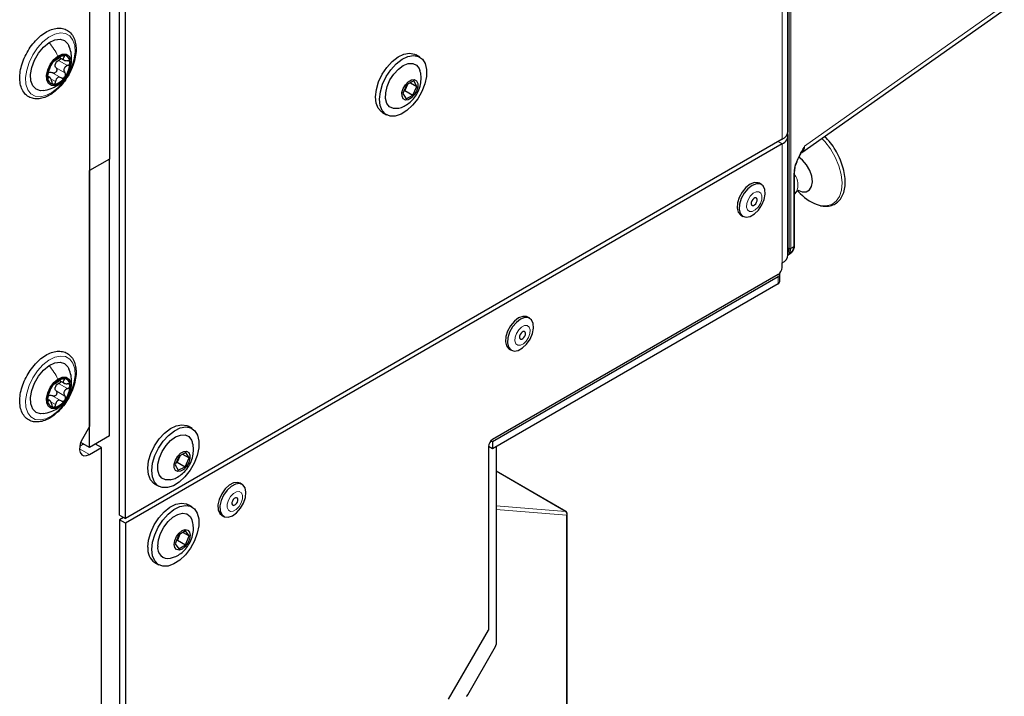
# Paper-space layout 'Blatt2' of a CAD drawing. Header units: millimetres. Extents: x 5 to 418, y 2 to 292.
# Tile 58 of 63: x 306 to 350, y 107 to 137. Entities that reach past the tile are written whole.
import ezdxf

# ---------------------------------------------------------------- set-up
doc = ezdxf.new("R2010")
doc.units = ezdxf.units.MM

psp = doc.layouts.new('Blatt2')

# ---------------------------------------------------------------- linework, layer by layer
at = {"color": 7, "linetype": 'Continuous', "lineweight": 25}
for p, q in [((309.52, 199.833), (309.52, 119.052)), ((310.404, 199.678), (310.404, 130.885)), ((309.52, 199.168), (309.52, 130.374)), ((340.429, 132.117), (340.429, 190.295)), ((310.846, 115.135), (310.846, 173.314)), ((311.111, 114.982), (311.111, 173.161)), ((341.043, 131.174), (349.899, 137.418)), ((308.212, 135.369), (308.401, 135.26)), ((324.134, 135.396), (323.958, 135.498)), ((307.763, 134.499), (307.683, 134.545)), ((323.608, 134.207), (323.48, 133.912)), ((323.867, 134.338), (323.561, 134.183)), ((323.72, 134.263), (324.003, 134.1)), ((324.003, 134.1), (323.867, 134.338)), ((323.561, 134.183), (323.392, 133.791)), ((323.392, 133.791), (323.528, 133.553)), ((323.48, 133.912), (323.434, 133.888)), ((323.455, 133.937), (323.48, 133.912)), ((323.48, 133.912), (323.834, 133.708)), ((323.834, 133.708), (324.003, 134.1)), ((323.528, 133.553), (323.834, 133.708)), ((322.483, 132.944), (322.66, 132.842)), ((340.173, 131.76), (311.111, 114.982)), ((340.429, 126.646), (340.429, 131.913)), ((340.173, 131.555), (311.111, 114.778)), ((310.404, 130.885), (309.52, 130.374)), ((310.404, 118.636), (310.404, 130.885)), ((309.52, 118.126), (309.52, 130.374)), ((340.721, 127.072), (340.721, 130.278)), ((339.255, 129.762), (339.167, 129.813)), ((340.721, 129.331), (340.801, 129.436)), ((340.857, 129.481), (340.973, 129.365)), ((338.351, 128.399), (338.439, 128.348)), ((340.434, 126.654), (340.571, 126.744)), ((340.173, 126.085), (340.173, 126.289)), ((339.996, 125.778), (327.357, 118.482)), ((339.996, 125.676), (327.357, 118.38)), ((340.07, 125.472), (340.07, 125.778)), ((339.996, 125.37), (327.357, 118.074)), ((329.002, 123.843), (328.914, 123.894)), ((328.098, 122.48), (328.186, 122.429)), ((308.196, 121.089), (308.401, 120.97)), ((307.763, 120.209), (307.683, 120.255)), ((309.52, 119.052), (309.207, 118.511)), ((314.058, 118.964), (313.881, 119.066)), ((310.404, 118.636), (309.52, 118.126)), ((309.255, 118.279), (309.087, 118.182)), ((309.52, 118.126), (309.132, 118.35)), ((309.52, 117.82), (310.05, 118.126)), ((310.05, 118.126), (309.785, 118.279)), ((310.05, 90.271), (310.05, 118.126)), ((327.18, 118.176), (327.18, 110.051)), ((327.357, 118.074), (327.18, 118.176)), ((327.357, 118.38), (327.284, 118.422)), ((327.357, 118.38), (327.357, 118.074)), ((327.513, 118.163), (327.513, 109.411)), ((313.485, 117.751), (313.316, 117.359)), ((313.531, 117.775), (313.404, 117.48)), ((313.79, 117.906), (313.485, 117.751)), ((313.643, 117.832), (313.927, 117.668)), ((313.758, 117.276), (313.927, 117.668)), ((313.927, 117.668), (313.79, 117.906)), ((313.316, 117.359), (313.452, 117.121)), ((313.404, 117.48), (313.358, 117.456)), ((313.378, 117.505), (313.404, 117.48)), ((313.404, 117.48), (313.758, 117.276)), ((313.452, 117.121), (313.758, 117.276)), ((330.603, 115.297), (327.513, 117.08)), ((312.406, 116.512), (312.583, 116.41)), ((316.274, 116.495), (316.186, 116.546)), ((314.058, 115.494), (313.881, 115.596)), ((310.846, 115.135), (311.111, 114.982)), ((311.023, 115.033), (310.846, 114.931)), ((315.37, 115.132), (315.458, 115.081)), ((330.665, 95.932), (330.665, 115.188)), ((311.111, 114.778), (310.846, 114.931)), ((310.846, 114.931), (310.846, 97.988)), ((311.111, 114.778), (311.111, 97.835)), ((313.468, 114.261), (313.315, 113.866)), ((313.523, 114.293), (313.421, 114.029)), ((313.774, 114.438), (313.468, 114.261)), ((313.662, 114.373), (313.927, 114.22)), ((313.927, 114.22), (313.774, 114.438)), ((313.774, 113.825), (313.927, 114.22)), ((313.315, 113.866), (313.468, 113.649)), ((313.421, 114.029), (313.366, 113.998)), ((313.389, 114.058), (313.421, 114.029)), ((313.421, 114.029), (313.774, 113.825)), ((313.468, 113.649), (313.774, 113.825)), ((312.406, 113.041), (312.583, 112.939)), ((325.412, 106.989), (327.18, 110.051)), ((326.261, 107.188), (327.487, 109.324))]:
    psp.add_line(p, q, dxfattribs=at)
at = {"color": 7, "linetype": 'Continuous', "lineweight": 18}
for p, q in [((340.48, 126.932), (340.48, 194.493)), ((340.553, 194.494), (340.553, 126.933)), ((340.173, 131.76), (340.173, 189.938)), ((341.165, 131.456), (350.004, 137.687)), ((308.156, 135.245), (308.545, 135.02)), ((308.302, 135.451), (308.394, 135.397)), ((307.883, 134.704), (308.272, 134.479)), ((308.044, 134.919), (308.433, 134.695)), ((307.667, 134.502), (307.709, 134.478)), ((307.808, 134.439), (308.021, 134.316)), ((339.996, 131.658), (340.173, 131.555)), ((340.173, 131.555), (340.173, 126.289)), ((340.689, 127.023), (340.689, 130.23)), ((340.553, 126.933), (340.689, 127.023)), ((339.996, 125.37), (339.996, 125.676)), ((308.302, 121.161), (308.394, 121.108)), ((308.156, 120.955), (308.545, 120.731)), ((307.883, 120.414), (308.272, 120.19)), ((308.044, 120.63), (308.433, 120.405)), ((307.667, 120.213), (307.709, 120.188)), ((307.808, 120.149), (308.021, 120.027)), ((309.785, 118.279), (309.785, 118.279)), ((309.078, 118.075), (309.52, 117.82)), ((330.585, 115.302), (327.513, 117.076)), ((327.513, 115.55), (330.585, 115.302)), ((330.63, 115.138), (327.513, 115.39)), ((330.63, 95.882), (330.63, 115.138))]:
    psp.add_line(p, q, dxfattribs=at)
at = {"color": 7, "linetype": 'Continuous', "lineweight": 18, "flags": 128}
for points in [[(307.855, 133.825), (307.591, 133.691), (307.339, 133.635), (307.113, 133.662), (306.926, 133.77), (306.789, 133.952), (306.71, 134.197), (306.693, 134.493), (306.741, 134.82), (306.849, 135.161), (307.012, 135.495), (307.22, 135.804), (307.46, 136.068), (307.72, 136.273), (307.984, 136.408), (308.236, 136.463), (308.463, 136.436), (308.65, 136.328), (308.787, 136.147), (308.865, 135.901), (308.882, 135.606), (308.834, 135.278), (308.726, 134.937), (308.563, 134.603), (308.356, 134.295), (308.115, 134.03), (307.855, 133.825)], [(341.847, 128.836), (342.121, 128.814), (342.364, 128.875), (342.563, 129.016), (342.71, 129.232), (342.798, 129.51), (342.822, 129.84), (342.781, 130.205), (342.679, 130.588), (342.518, 130.971), (342.307, 131.336), (342.055, 131.667), (341.932, 131.801)], [(339.145, 129.439), (339.025, 129.438), (338.891, 129.371), (338.764, 129.248), (338.663, 129.088), (338.604, 128.915), (338.595, 128.756), (338.638, 128.634), (338.727, 128.569), (338.847, 128.57), (338.98, 128.637), (339.107, 128.76), (339.208, 128.92), (339.267, 129.093), (339.276, 129.252), (339.233, 129.374), (339.145, 129.439)], [(328.896, 123.519), (328.776, 123.52), (328.643, 123.456), (328.515, 123.335), (328.413, 123.176), (328.352, 123.003), (328.342, 122.842), (328.383, 122.719), (328.469, 122.651), (328.589, 122.649), (328.722, 122.714), (328.85, 122.835), (328.952, 122.994), (329.013, 123.167), (329.024, 123.328), (328.982, 123.451), (328.896, 123.519)], [(307.855, 119.535), (307.591, 119.401), (307.339, 119.346), (307.113, 119.373), (306.926, 119.48), (306.789, 119.662), (306.71, 119.908), (306.693, 120.203), (306.741, 120.531), (306.849, 120.871), (307.012, 121.206), (307.22, 121.514), (307.46, 121.779), (307.72, 121.984), (307.984, 122.118), (308.236, 122.173), (308.463, 122.147), (308.65, 122.039), (308.787, 121.857), (308.865, 121.611), (308.882, 121.316), (308.834, 120.989), (308.726, 120.648), (308.563, 120.314), (308.356, 120.005), (308.115, 119.741), (307.855, 119.535)], [(316.025, 116.166), (315.891, 116.09), (315.767, 115.961), (315.671, 115.797), (315.619, 115.625), (315.617, 115.469), (315.667, 115.354), (315.761, 115.298), (315.884, 115.309), (316.018, 115.384), (316.143, 115.514), (316.238, 115.677), (316.291, 115.85), (316.292, 116.005), (316.242, 116.12), (316.148, 116.176), (316.025, 116.166)], [(330.603, 115.297), (330.594, 115.3), (330.585, 115.302)]]:
    psp.add_lwpolyline(points, dxfattribs=at)
at = {"color": 7, "linetype": 'Continuous', "lineweight": 25, "flags": 128}
for points in [[(307.477, 133.914), (307.356, 133.909), (307.156, 133.97), (307.008, 134.119), (306.922, 134.342), (306.907, 134.623), (306.963, 134.939), (307.085, 135.263), (307.265, 135.57), (307.487, 135.835), (307.733, 136.037)], [(307.733, 136.037), (307.984, 136.158), (308.219, 136.189), (308.419, 136.128), (308.567, 135.98), (308.612, 135.893)], [(308.125, 135.443), (308.313, 135.527), (308.482, 135.527), (308.613, 135.444), (308.688, 135.288), (308.7, 135.076), (308.646, 134.836), (308.534, 134.595), (308.376, 134.384), (308.192, 134.227)], [(322.483, 132.944), (322.445, 132.967), (322.296, 133.129), (322.205, 133.359), (322.177, 133.644), (322.215, 133.964), (322.317, 134.301), (322.475, 134.633), (322.679, 134.939), (322.918, 135.199), (323.176, 135.399), (323.436, 135.524), (323.683, 135.567), (323.901, 135.526), (323.958, 135.498)], [(308.192, 134.227), (308.004, 134.143), (307.835, 134.142), (307.705, 134.226), (307.629, 134.382), (307.618, 134.593), (307.671, 134.834), (307.784, 135.074), (307.941, 135.286), (308.125, 135.443)], [(322.82, 132.782), (322.622, 132.865), (322.473, 133.027), (322.382, 133.257), (322.354, 133.541), (322.392, 133.862), (322.493, 134.199), (322.651, 134.531), (322.856, 134.837), (323.095, 135.097), (323.353, 135.297), (323.613, 135.422), (323.86, 135.465), (324.078, 135.424), (324.253, 135.301), (324.374, 135.104), (324.434, 134.844), (324.429, 134.539), (324.359, 134.208), (324.228, 133.871), (324.045, 133.55), (323.822, 133.264), (323.571, 133.032), (323.31, 132.869), (323.055, 132.784), (322.82, 132.782)], [(323.166, 133.128), (322.967, 133.122), (322.802, 133.197), (322.685, 133.347), (322.626, 133.559), (322.629, 133.816), (322.694, 134.098), (322.817, 134.382), (322.986, 134.644), (323.189, 134.864), (323.408, 135.024), (323.627, 135.11), (323.827, 135.116), (323.992, 135.041), (324.109, 134.891), (324.142, 134.808)], [(323.502, 133.492), (323.404, 133.548), (323.351, 133.664), (323.35, 133.824), (323.403, 134.001), (323.5, 134.17), (323.627, 134.305), (323.765, 134.385), (323.893, 134.398), (323.991, 134.343), (324.044, 134.226), (324.044, 134.067), (323.992, 133.89), (323.895, 133.721), (323.768, 133.586), (323.63, 133.506), (323.502, 133.492)], [(340.911, 129.494), (341.055, 129.442), (341.235, 129.44), (341.38, 129.518), (341.474, 129.669), (341.509, 129.878), (341.481, 130.124), (341.392, 130.384), (341.252, 130.631), (341.075, 130.843), (340.916, 130.972)], [(339.167, 129.813), (339.11, 129.838), (338.943, 129.844), (338.755, 129.77), (338.568, 129.625), (338.401, 129.423), (338.274, 129.187), (338.198, 128.942), (338.184, 128.715), (338.232, 128.53), (338.337, 128.408), (338.351, 128.399)], [(339.199, 129.786), (339.031, 129.793), (338.843, 129.719), (338.656, 129.574), (338.49, 129.372), (338.362, 129.136), (338.287, 128.891), (338.272, 128.664), (338.32, 128.479), (338.425, 128.357), (338.576, 128.31), (338.756, 128.344), (338.946, 128.455), (339.125, 128.631), (339.274, 128.853), (339.377, 129.097), (339.423, 129.336), (339.406, 129.545), (339.328, 129.701), (339.199, 129.786)], [(339.016, 129.172), (338.97, 129.172), (338.918, 129.146), (338.869, 129.098), (338.83, 129.036), (338.808, 128.97), (338.804, 128.908), (338.821, 128.861), (338.855, 128.836), (338.901, 128.836), (338.953, 128.862), (339.002, 128.91), (339.041, 128.971), (339.064, 129.038), (339.067, 129.1), (339.05, 129.147), (339.016, 129.172)], [(328.914, 123.894), (328.864, 123.916), (328.698, 123.926), (328.511, 123.856), (328.323, 123.714), (328.155, 123.514), (328.025, 123.279), (327.947, 123.034), (327.93, 122.805), (327.975, 122.618), (328.078, 122.493), (328.098, 122.48)], [(328.952, 123.865), (328.786, 123.875), (328.599, 123.805), (328.411, 123.663), (328.243, 123.463), (328.114, 123.228), (328.036, 122.983), (328.019, 122.754), (328.064, 122.567), (328.166, 122.442), (328.315, 122.391), (328.494, 122.422), (328.684, 122.53), (328.865, 122.703), (329.016, 122.924), (329.121, 123.167), (329.169, 123.407), (329.155, 123.618), (329.08, 123.776), (328.952, 123.865)], [(328.765, 123.252), (328.719, 123.253), (328.667, 123.228), (328.618, 123.181), (328.579, 123.12), (328.555, 123.053), (328.551, 122.991), (328.567, 122.944), (328.6, 122.917), (328.646, 122.917), (328.698, 122.942), (328.747, 122.988), (328.787, 123.05), (328.81, 123.117), (328.814, 123.179), (328.798, 123.226), (328.765, 123.252)], [(307.477, 119.625), (307.356, 119.62), (307.156, 119.681), (307.008, 119.829), (306.922, 120.053), (306.907, 120.334), (306.963, 120.649), (307.085, 120.974), (307.265, 121.281), (307.487, 121.546), (307.733, 121.747)], [(307.733, 121.747), (307.984, 121.868), (308.219, 121.9), (308.419, 121.839), (308.567, 121.69), (308.612, 121.603)], [(308.192, 119.937), (308.004, 119.853), (307.835, 119.853), (307.705, 119.936), (307.629, 120.093), (307.618, 120.304), (307.671, 120.544), (307.784, 120.785), (307.941, 120.996), (308.125, 121.154)], [(308.125, 121.154), (308.313, 121.237), (308.482, 121.238), (308.613, 121.155), (308.688, 120.998), (308.7, 120.787), (308.646, 120.546), (308.534, 120.306), (308.376, 120.094), (308.192, 119.937)], [(312.406, 116.512), (312.369, 116.535), (312.22, 116.697), (312.129, 116.927), (312.101, 117.212), (312.139, 117.532), (312.24, 117.869), (312.398, 118.201), (312.603, 118.507), (312.842, 118.767), (313.1, 118.967), (313.36, 119.092), (313.607, 119.136), (313.825, 119.094), (313.881, 119.066)], [(312.744, 116.351), (312.546, 116.433), (312.397, 116.595), (312.305, 116.825), (312.278, 117.11), (312.316, 117.43), (312.417, 117.767), (312.575, 118.099), (312.78, 118.405), (313.019, 118.665), (313.276, 118.865), (313.537, 118.99), (313.784, 119.034), (314.002, 118.992), (314.177, 118.869), (314.298, 118.672), (314.358, 118.412), (314.353, 118.107), (314.282, 117.776), (314.152, 117.439), (313.969, 117.118), (313.745, 116.832), (313.495, 116.6), (313.234, 116.437), (312.978, 116.352), (312.744, 116.351)], [(313.09, 116.696), (312.891, 116.69), (312.725, 116.765), (312.608, 116.915), (312.549, 117.127), (312.552, 117.384), (312.618, 117.666), (312.74, 117.95), (312.91, 118.212), (313.112, 118.432), (313.332, 118.592), (313.551, 118.678), (313.751, 118.684), (313.916, 118.609), (314.033, 118.459), (314.065, 118.377)], [(309.207, 118.511), (309.13, 118.346), (309.087, 118.18), (309.08, 118.026), (309.112, 117.899), (309.178, 117.809), (309.274, 117.764), (309.392, 117.768), (309.52, 117.82)], [(313.426, 117.06), (313.328, 117.116), (313.275, 117.233), (313.274, 117.392), (313.327, 117.569), (313.424, 117.738), (313.551, 117.873), (313.689, 117.953), (313.817, 117.967), (313.915, 117.911), (313.968, 117.794), (313.968, 117.635), (313.916, 117.458), (313.819, 117.289), (313.691, 117.154), (313.553, 117.074), (313.426, 117.06)], [(315.896, 116.56), (315.706, 116.459), (315.524, 116.292), (315.37, 116.075), (315.259, 115.832), (315.205, 115.591), (315.213, 115.376), (315.282, 115.212), (315.37, 115.132)], [(315.985, 116.509), (315.795, 116.408), (315.613, 116.241), (315.458, 116.024), (315.348, 115.781), (315.294, 115.54), (315.301, 115.325), (315.371, 115.161), (315.493, 115.064), (315.657, 115.046), (315.843, 115.109), (316.031, 115.245), (316.202, 115.44), (316.336, 115.672), (316.419, 115.918), (316.443, 116.149), (316.404, 116.341), (316.307, 116.473), (316.162, 116.531), (315.985, 116.509)], [(316.186, 116.546), (316.073, 116.582), (315.896, 116.56)], [(315.982, 115.903), (315.93, 115.874), (315.882, 115.824), (315.845, 115.76), (315.825, 115.694), (315.824, 115.634), (315.844, 115.589), (315.88, 115.568), (315.927, 115.572), (315.979, 115.601), (316.027, 115.651), (316.064, 115.714), (316.084, 115.781), (316.085, 115.841), (316.066, 115.885), (316.029, 115.907), (315.982, 115.903)], [(312.101, 113.717), (312.134, 114.035), (312.23, 114.371), (312.384, 114.704), (312.585, 115.013), (312.822, 115.278), (313.078, 115.483), (313.339, 115.615), (313.588, 115.665), (313.809, 115.631), (313.881, 115.596)], [(312.278, 113.615), (312.31, 113.933), (312.407, 114.269), (312.56, 114.602), (312.762, 114.911), (312.998, 115.176), (313.255, 115.381), (313.516, 115.513), (313.765, 115.563), (313.986, 115.529), (314.164, 115.412), (314.29, 115.22), (314.355, 114.965), (314.355, 114.663), (314.29, 114.333), (314.164, 113.996), (313.986, 113.672), (313.765, 113.383), (313.516, 113.146), (313.255, 112.977), (312.998, 112.885), (312.762, 112.877), (312.56, 112.953), (312.407, 113.109), (312.31, 113.334), (312.278, 113.615)], [(312.543, 113.768), (312.574, 114.039), (312.666, 114.325), (312.811, 114.601), (312.998, 114.847), (313.21, 115.042), (313.431, 115.17), (313.644, 115.22), (313.83, 115.19), (313.975, 115.08), (314.063, 114.912)], [(313.268, 113.839), (313.295, 114.011), (313.371, 114.188), (313.486, 114.342), (313.621, 114.451), (313.757, 114.499), (313.871, 114.476), (313.948, 114.388), (313.975, 114.247), (313.948, 114.076), (313.871, 113.899), (313.757, 113.744), (313.621, 113.635), (313.486, 113.588), (313.371, 113.61), (313.295, 113.698), (313.268, 113.839)]]:
    psp.add_lwpolyline(points, dxfattribs=at)
at = {"color": 7, "linetype": 'Continuous', "lineweight": 25}
for centre, radius, start, end in [((308.702, 134.514), 1.037, 141.9281, 179.9724), ((308.475, 134.785), 0.695, 97.8975, 148.0249), ((308.371, 134.982), 0.38, 154.885, 167.0155), ((308.363, 135.183), 0.291, 354.4859, 86.7667), ((307.616, 135.156), 1.037, 321.9281, 359.9724), ((307.85, 134.494), 0.252, 114.9657, 130.9567), ((307.955, 134.487), 0.291, 174.4859, 266.7667), ((307.843, 134.884), 0.695, 277.8975, 328.0249), ((339.991, 132.16), 0.44, 294.3747, 354.3052), ((340.035, 131.919), 0.389, 290.8557, 14.3085), ((342.35, 130.652), 1.884, 223.0921, 254.5369), ((339.991, 126.69), 0.44, 294.3747, 354.3052), ((339.789, 126.102), 0.384, 302.6055, 357.3945), ((339.959, 125.778), 0.108, 290.3502, 25.8021), ((339.944, 125.485), 0.126, 294.3747, 354.3052), ((308.475, 120.496), 0.695, 97.8975, 148.0249), ((308.363, 120.894), 0.291, 354.4859, 86.7667), ((308.702, 120.225), 1.037, 141.9281, 179.9724), ((308.371, 120.692), 0.38, 154.885, 167.0155), ((307.616, 120.866), 1.037, 321.9281, 359.9724), ((307.85, 120.205), 0.252, 114.9657, 130.9567), ((307.955, 120.197), 0.291, 174.4859, 266.7667), ((307.843, 120.595), 0.695, 277.8975, 328.0249), ((327.564, 118.158), 0.384, 122.6055, 177.3945), ((330.54, 115.188), 0.125, 0, 60.0027), ((313.003, 113.685), 0.468, 169.8552, 281.7398), ((312.806, 113.629), 0.71, 172.8913, 235.7966)]:
    psp.add_arc(centre, radius, start, end, dxfattribs=at)
at = {"color": 7, "linetype": 'Continuous', "lineweight": 18}
for centre, radius, start, end in [((340.662, 130.283), 0.0599, 297.4613, 355.4536), ((340.149, 129.75), 0.724, 334.3364, 37.7196), ((340.515, 126.999), 0.0762, 242.4446, 299.2876), ((340.662, 127.077), 0.06, 297.475, 355.2816), ((330.506, 115.192), 0.135, 336.5739, 54.5771), ((330.604, 115.194), 0.0619, 295.3879, 354.638)]:
    psp.add_arc(centre, radius, start, end, dxfattribs=at)
for centre, major_axis, ratio, start_param, end_param in [((340.745, 131.728), (-0.266, 0.573), 0.56964, 3.247205, 3.976262), ((340.073, 127.167), (-0.288, 0.498), 0.576854, 3.420761, 3.925398)]:
    psp.add_ellipse(centre, major_axis=major_axis, ratio=ratio, start_param=start_param, end_param=end_param, dxfattribs=at)
at = {"color": 7, "linetype": 'Continuous', "lineweight": 25}
for centre, major_axis, ratio, start_param, end_param in [((340.108, 127.188), (-0.316, 0.54), 0.578535, 3.134349, 3.92279), ((340.242, 127.276), (-0.32, 0.538), 0.581026, 3.16991, 3.918818), ((327.425, 109.36), (0.062, 0.108), 0.574857, 4.710145, 5.495543), ((326.199, 107.224), (0.062, 0.108), 0.574857, 3.9422, 4.710145)]:
    psp.add_ellipse(centre, major_axis=major_axis, ratio=ratio, start_param=start_param, end_param=end_param, dxfattribs=at)
for points, knots in [([(308.925, 135.828), (308.921, 135.881), (308.907, 136.034), (308.837, 136.258), (308.695, 136.472), (308.5, 136.615), (308.272, 136.681), (308.027, 136.674), (307.768, 136.598), (307.503, 136.452), (307.244, 136.243), (307.004, 135.981), (306.795, 135.68), (306.626, 135.352), (306.505, 135.014), (306.438, 134.679), (306.429, 134.361), (306.482, 134.074), (306.598, 133.835), (306.773, 133.659), (306.988, 133.559), (307.227, 133.535), (307.481, 133.581), (307.744, 133.697), (308.007, 133.879), (308.257, 134.119), (308.481, 134.405), (308.668, 134.723), (308.811, 135.058), (308.902, 135.397), (308.931, 135.654), (308.926, 135.792), (308.925, 135.828)], [0, 0, 0, 0, 0.018801, 0.054405, 0.089618, 0.123388, 0.155995, 0.188548, 0.222142, 0.256845, 0.292015, 0.327149, 0.362204, 0.397241, 0.432338, 0.467572, 0.503036, 0.53876, 0.574333, 0.608802, 0.641777, 0.674223, 0.707276, 0.741558, 0.776602, 0.81177, 0.846855, 0.88189, 0.916956, 0.952117, 0.987471, 1, 1, 1, 1]), ([(308.671, 134.935), (308.676, 134.945), (308.732, 135.068), (308.735, 135.301), (308.712, 135.616), (308.646, 135.798), (308.61, 135.897)], [0, 0, 0, 0, 0.034513, 0.413262, 0.678894, 1, 1, 1, 1]), ([(307.885, 135.154), (307.876, 135.14), (307.857, 135.113), (307.834, 135.073), (307.817, 135.04), (307.812, 135.026), (307.81, 135.018)], [0, 0, 0, 0, 0.249858, 0.4994668, 0.7490113, 1, 1, 1, 1]), ([(307.97, 135.234), (307.967, 135.234), (307.961, 135.233), (307.941, 135.218), (307.915, 135.191), (307.895, 135.166), (307.885, 135.154)], [0, 0, 0, 0, 0.249806, 0.500054, 0.750309, 1, 1, 1, 1]), ([(307.97, 135.234), (307.977, 135.235), (307.988, 135.236), (308.022, 135.257), (308.056, 135.278), (308.096, 135.305), (308.154, 135.344), (308.195, 135.376), (308.222, 135.397)], [0, 0, 0, 0, 0.249194, 0.37433, 0.498925, 0.624004, 0.749757, 1, 1, 1, 1]), ([(308.027, 135.143), (308.044, 135.165), (308.079, 135.209), (308.13, 135.233), (308.156, 135.245)], [0, 0, 0, 0, 0.49811, 1, 1, 1, 1]), ([(308.258, 135.343), (308.258, 135.342), (308.255, 135.327), (308.235, 135.3), (308.201, 135.266), (308.171, 135.252), (308.156, 135.245)], [0, 0, 0, 0, 0.022057, 0.34836, 0.673522, 1, 1, 1, 1]), ([(308.379, 135.474), (308.368, 135.473), (308.345, 135.47), (308.302, 135.452), (308.259, 135.427), (308.234, 135.407), (308.222, 135.397)], [0, 0, 0, 0, 0.250032, 0.499632, 0.749228, 1, 1, 1, 1]), ([(308.394, 135.397), (308.38, 135.376), (308.36, 135.345), (308.36, 135.306), (308.374, 135.279), (308.401, 135.258), (308.451, 135.237), (308.501, 135.236), (308.533, 135.235)], [0, 0, 0, 0, 0.249219, 0.374357, 0.498947, 0.62402, 0.749767, 1, 1, 1, 1]), ([(308.394, 135.397), (308.401, 135.407), (308.414, 135.427), (308.417, 135.452), (308.407, 135.47), (308.389, 135.473), (308.379, 135.474)], [0, 0, 0, 0, 0.249816, 0.499908, 0.75012, 1, 1, 1, 1]), ([(308.653, 135.155), (308.65, 135.168), (308.645, 135.193), (308.617, 135.219), (308.579, 135.234), (308.549, 135.235), (308.533, 135.235)], [0, 0, 0, 0, 0.24999, 0.499611, 0.749127, 1, 1, 1, 1]), ([(308.545, 135.02), (308.56, 135.027), (308.59, 135.041), (308.625, 135.075), (308.65, 135.115), (308.652, 135.142), (308.653, 135.155)], [0, 0, 0, 0, 0.249853, 0.499901, 0.750114, 1, 1, 1, 1]), ([(307.697, 134.693), (307.693, 134.68), (307.684, 134.654), (307.672, 134.606), (307.665, 134.557), (307.665, 134.529), (307.665, 134.514)], [0, 0, 0, 0, 0.249853, 0.499901, 0.750114, 1, 1, 1, 1]), ([(307.697, 134.693), (307.707, 134.721), (307.722, 134.764), (307.743, 134.831), (307.76, 134.881), (307.776, 134.926), (307.796, 134.979), (307.804, 135.003), (307.81, 135.018)], [0, 0, 0, 0, 0.2492203, 0.374358, 0.498948, 0.6240206, 0.749768, 1, 1, 1, 1]), ([(307.744, 134.722), (307.767, 134.726), (307.814, 134.734), (307.86, 134.714), (307.883, 134.704)], [0, 0, 0, 0, 0.498111, 1, 1, 1, 1]), ([(308.044, 134.919), (308.052, 134.906), (308.067, 134.88), (308.075, 134.833), (308.068, 134.784), (308.046, 134.739), (308.01, 134.706), (307.968, 134.688), (307.923, 134.687), (307.897, 134.698), (307.883, 134.704)], [0, 0, 0, 0, 0.125234, 0.249503, 0.374346, 0.49908, 0.623909, 0.749397, 0.874445, 1, 1, 1, 1]), ([(308.044, 134.919), (308.03, 134.942), (308.002, 134.986), (308.001, 135.04), (308, 135.067)], [0, 0, 0, 0, 0.5006447, 1, 1, 1, 1]), ([(308.545, 135.02), (308.513, 135.004), (308.466, 134.981), (308.42, 134.928), (308.396, 134.883), (308.387, 134.833), (308.391, 134.766), (308.416, 134.723), (308.433, 134.695)], [0, 0, 0, 0, 0.2492203, 0.374358, 0.498948, 0.6240206, 0.749768, 1, 1, 1, 1]), ([(308.432, 134.516), (308.441, 134.53), (308.458, 134.558), (308.464, 134.608), (308.456, 134.656), (308.441, 134.682), (308.433, 134.695)], [0, 0, 0, 0, 0.249858, 0.4994668, 0.7490113, 1, 1, 1, 1]), ([(323.166, 133.135), (323.198, 133.14), (323.314, 133.159), (323.501, 133.249), (323.719, 133.398), (323.913, 133.606), (324.076, 133.871), (324.179, 134.169), (324.203, 134.47), (324.188, 134.681), (324.146, 134.783), (324.139, 134.799)], [0, 0, 0, 0, 0.046221, 0.163639, 0.284535, 0.413893, 0.55522, 0.711141, 0.846023, 0.975034, 1, 1, 1, 1]), ([(307.665, 134.514), (307.666, 134.503), (307.669, 134.479), (307.68, 134.462), (307.694, 134.461), (307.704, 134.472), (307.709, 134.478)], [0, 0, 0, 0, 0.24999, 0.499611, 0.749127, 1, 1, 1, 1]), ([(307.848, 134.316), (307.84, 134.349), (307.828, 134.4), (307.802, 134.453), (307.782, 134.484), (307.761, 134.501), (307.736, 134.507), (307.72, 134.49), (307.709, 134.478)], [0, 0, 0, 0, 0.249219, 0.374357, 0.498947, 0.62402, 0.749767, 1, 1, 1, 1]), ([(307.848, 134.316), (307.852, 134.3), (307.859, 134.268), (307.88, 134.229), (307.907, 134.201), (307.928, 134.198), (307.938, 134.196)], [0, 0, 0, 0, 0.249816, 0.499908, 0.75012, 1, 1, 1, 1]), ([(307.938, 134.196), (307.949, 134.198), (307.969, 134.202), (307.995, 134.23), (308.014, 134.269), (308.018, 134.3), (308.021, 134.316)], [0, 0, 0, 0, 0.250032, 0.499632, 0.749228, 1, 1, 1, 1]), ([(308.272, 134.479), (308.243, 134.491), (308.2, 134.508), (308.141, 134.502), (308.1, 134.485), (308.067, 134.454), (308.034, 134.401), (308.026, 134.35), (308.021, 134.316)], [0, 0, 0, 0, 0.2491937, 0.3743301, 0.4989253, 0.6240038, 0.7497569, 1, 1, 1, 1]), ([(308.097, 134.141), (308.177, 134.195), (308.266, 134.256), (308.335, 134.345), (308.343, 134.354)], [0, 0, 0, 0, 0.893998, 1, 1, 1, 1]), ([(308.272, 134.479), (308.286, 134.474), (308.312, 134.462), (308.356, 134.464), (308.4, 134.481), (308.421, 134.504), (308.432, 134.516)], [0, 0, 0, 0, 0.249806, 0.500054, 0.750309, 1, 1, 1, 1]), ([(307.475, 133.914), (307.595, 133.937), (307.819, 133.981), (308.009, 134.091), (308.097, 134.141)], [0, 0, 0, 0, 0.536106, 1, 1, 1, 1]), ([(341.874, 128.823), (341.924, 128.814), (342.068, 128.788), (342.294, 128.804), (342.53, 128.896), (342.72, 129.058), (342.858, 129.278), (342.943, 129.547), (342.972, 129.859), (342.944, 130.204), (342.859, 130.567), (342.722, 130.934), (342.537, 131.287), (342.316, 131.616), (342.145, 131.8), (342.06, 131.891)], [0, 0, 0, 0, 0.043495, 0.124233, 0.203182, 0.280098, 0.356754, 0.434989, 0.515178, 0.59636, 0.677637, 0.758771, 0.839802, 0.920837, 1, 1, 1, 1]), ([(340.721, 130.278), (340.726, 130.344), (340.735, 130.48), (340.805, 130.719), (340.894, 130.935), (340.967, 131.066), (340.994, 131.115)], [0, 0, 0, 0, 0.254975, 0.522448, 0.820774, 1, 1, 1, 1]), ([(340.803, 129.437), (340.815, 129.452), (340.843, 129.485), (340.928, 129.504), (340.923, 129.504), (340.922, 129.504)], [0, 0, 0, 0, 0.361909, 0.841056, 1, 1, 1, 1]), ([(340.465, 126.952), (340.464, 126.926), (340.462, 126.865), (340.441, 126.826), (340.429, 126.804)], [0, 0, 0, 0, 0.439386, 1, 1, 1, 1]), ([(340.59, 126.767), (340.617, 126.79), (340.68, 126.845), (340.715, 126.958), (340.72, 127.041), (340.721, 127.072)], [0, 0, 0, 0, 0.3189968, 0.7481473, 1, 1, 1, 1]), ([(308.925, 121.539), (308.921, 121.591), (308.907, 121.744), (308.837, 121.968), (308.695, 122.182), (308.5, 122.326), (308.272, 122.392), (308.027, 122.385), (307.768, 122.308), (307.503, 122.163), (307.244, 121.954), (307.004, 121.692), (306.795, 121.39), (306.626, 121.063), (306.505, 120.724), (306.438, 120.389), (306.429, 120.071), (306.482, 119.785), (306.598, 119.545), (306.773, 119.369), (306.988, 119.269), (307.227, 119.245), (307.481, 119.292), (307.744, 119.407), (308.007, 119.589), (308.257, 119.83), (308.481, 120.116), (308.668, 120.433), (308.811, 120.769), (308.902, 121.107), (308.931, 121.364), (308.926, 121.502), (308.925, 121.539)], [0, 0, 0, 0, 0.018801, 0.054405, 0.089618, 0.123388, 0.155995, 0.188548, 0.222142, 0.256845, 0.292015, 0.327149, 0.362204, 0.397241, 0.432338, 0.467572, 0.503036, 0.53876, 0.574333, 0.608802, 0.641777, 0.674223, 0.707276, 0.741558, 0.776602, 0.81177, 0.846855, 0.88189, 0.916956, 0.952117, 0.987471, 1, 1, 1, 1]), ([(308.671, 120.645), (308.676, 120.656), (308.732, 120.779), (308.735, 121.011), (308.712, 121.327), (308.646, 121.508), (308.61, 121.607)], [0, 0, 0, 0, 0.034513, 0.413262, 0.678894, 1, 1, 1, 1]), ([(308.379, 121.184), (308.368, 121.183), (308.345, 121.181), (308.302, 121.162), (308.259, 121.137), (308.234, 121.117), (308.222, 121.108)], [0, 0, 0, 0, 0.250032, 0.499632, 0.749228, 1, 1, 1, 1]), ([(308.394, 121.108), (308.401, 121.118), (308.414, 121.137), (308.417, 121.162), (308.407, 121.181), (308.389, 121.183), (308.379, 121.184)], [0, 0, 0, 0, 0.249816, 0.499908, 0.75012, 1, 1, 1, 1]), ([(307.697, 120.404), (307.707, 120.432), (307.722, 120.474), (307.743, 120.541), (307.76, 120.591), (307.776, 120.637), (307.796, 120.69), (307.804, 120.713), (307.81, 120.729)], [0, 0, 0, 0, 0.24922, 0.374358, 0.498948, 0.624021, 0.749768, 1, 1, 1, 1]), ([(307.885, 120.864), (307.876, 120.851), (307.857, 120.824), (307.834, 120.784), (307.817, 120.75), (307.812, 120.736), (307.81, 120.729)], [0, 0, 0, 0, 0.249858, 0.499467, 0.749011, 1, 1, 1, 1]), ([(307.97, 120.945), (307.967, 120.944), (307.961, 120.944), (307.941, 120.928), (307.915, 120.902), (307.895, 120.877), (307.885, 120.864)], [0, 0, 0, 0, 0.249806, 0.500054, 0.750309, 1, 1, 1, 1]), ([(307.97, 120.945), (307.977, 120.945), (307.988, 120.947), (308.022, 120.968), (308.056, 120.989), (308.096, 121.015), (308.154, 121.055), (308.195, 121.086), (308.222, 121.108)], [0, 0, 0, 0, 0.249194, 0.37433, 0.498925, 0.624004, 0.749757, 1, 1, 1, 1]), ([(308.044, 120.63), (308.03, 120.652), (308.002, 120.697), (308.001, 120.751), (308, 120.778)], [0, 0, 0, 0, 0.500645, 1, 1, 1, 1]), ([(308.027, 120.853), (308.044, 120.875), (308.079, 120.919), (308.13, 120.943), (308.156, 120.955)], [0, 0, 0, 0, 0.49811, 1, 1, 1, 1]), ([(308.258, 121.053), (308.258, 121.052), (308.255, 121.038), (308.235, 121.01), (308.201, 120.977), (308.171, 120.962), (308.156, 120.955)], [0, 0, 0, 0, 0.022057, 0.34836, 0.673522, 1, 1, 1, 1]), ([(308.394, 121.108), (308.38, 121.087), (308.36, 121.055), (308.36, 121.016), (308.374, 120.99), (308.401, 120.969), (308.451, 120.948), (308.501, 120.947), (308.533, 120.946)], [0, 0, 0, 0, 0.249219, 0.374357, 0.498947, 0.62402, 0.749767, 1, 1, 1, 1]), ([(308.545, 120.731), (308.513, 120.715), (308.466, 120.691), (308.42, 120.639), (308.396, 120.593), (308.387, 120.543), (308.391, 120.476), (308.416, 120.434), (308.433, 120.405)], [0, 0, 0, 0, 0.24922, 0.374358, 0.498948, 0.624021, 0.749768, 1, 1, 1, 1]), ([(308.653, 120.866), (308.65, 120.878), (308.645, 120.903), (308.617, 120.93), (308.579, 120.945), (308.549, 120.946), (308.533, 120.946)], [0, 0, 0, 0, 0.24999, 0.499611, 0.749127, 1, 1, 1, 1]), ([(308.545, 120.731), (308.56, 120.738), (308.59, 120.752), (308.625, 120.786), (308.65, 120.825), (308.652, 120.852), (308.653, 120.866)], [0, 0, 0, 0, 0.249853, 0.499901, 0.750114, 1, 1, 1, 1]), ([(307.697, 120.404), (307.693, 120.391), (307.684, 120.364), (307.672, 120.317), (307.665, 120.267), (307.665, 120.239), (307.665, 120.225)], [0, 0, 0, 0, 0.249853, 0.499901, 0.750114, 1, 1, 1, 1]), ([(307.744, 120.433), (307.767, 120.437), (307.814, 120.445), (307.86, 120.424), (307.883, 120.414)], [0, 0, 0, 0, 0.4981106, 1, 1, 1, 1]), ([(308.044, 120.63), (308.052, 120.617), (308.067, 120.591), (308.075, 120.543), (308.068, 120.494), (308.046, 120.45), (308.01, 120.416), (307.968, 120.399), (307.923, 120.397), (307.897, 120.409), (307.883, 120.414)], [0, 0, 0, 0, 0.1252342, 0.2495027, 0.374346, 0.4990796, 0.6239086, 0.7493965, 0.8744451, 1, 1, 1, 1]), ([(308.432, 120.227), (308.441, 120.241), (308.458, 120.269), (308.464, 120.318), (308.456, 120.366), (308.441, 120.392), (308.433, 120.405)], [0, 0, 0, 0, 0.249858, 0.4994668, 0.7490113, 1, 1, 1, 1]), ([(307.475, 119.625), (307.595, 119.648), (307.819, 119.692), (308.009, 119.801), (308.097, 119.852)], [0, 0, 0, 0, 0.536106, 1, 1, 1, 1]), ([(307.665, 120.225), (307.666, 120.213), (307.669, 120.189), (307.68, 120.173), (307.694, 120.171), (307.704, 120.183), (307.709, 120.188)], [0, 0, 0, 0, 0.2499898, 0.4996108, 0.7491272, 1, 1, 1, 1]), ([(307.848, 120.026), (307.84, 120.06), (307.828, 120.111), (307.802, 120.164), (307.782, 120.195), (307.761, 120.212), (307.736, 120.218), (307.72, 120.2), (307.709, 120.188)], [0, 0, 0, 0, 0.2492191, 0.3743567, 0.4989469, 0.6240198, 0.7497675, 1, 1, 1, 1]), ([(307.848, 120.026), (307.852, 120.01), (307.859, 119.979), (307.88, 119.94), (307.907, 119.912), (307.928, 119.908), (307.938, 119.906)], [0, 0, 0, 0, 0.249816, 0.4999076, 0.7501199, 1, 1, 1, 1]), ([(307.938, 119.906), (307.949, 119.908), (307.969, 119.912), (307.995, 119.94), (308.014, 119.979), (308.018, 120.011), (308.021, 120.027)], [0, 0, 0, 0, 0.250032, 0.499632, 0.749228, 1, 1, 1, 1]), ([(308.272, 120.19), (308.243, 120.201), (308.2, 120.219), (308.141, 120.213), (308.1, 120.196), (308.067, 120.165), (308.034, 120.111), (308.026, 120.06), (308.021, 120.027)], [0, 0, 0, 0, 0.249194, 0.37433, 0.498925, 0.624004, 0.749757, 1, 1, 1, 1]), ([(308.097, 119.852), (308.177, 119.906), (308.266, 119.966), (308.335, 120.055), (308.343, 120.065)], [0, 0, 0, 0, 0.893998, 1, 1, 1, 1]), ([(308.272, 120.19), (308.286, 120.184), (308.312, 120.173), (308.356, 120.174), (308.4, 120.191), (308.421, 120.215), (308.432, 120.227)], [0, 0, 0, 0, 0.249806, 0.500054, 0.750309, 1, 1, 1, 1]), ([(313.089, 116.703), (313.122, 116.708), (313.238, 116.727), (313.425, 116.817), (313.642, 116.967), (313.837, 117.174), (314, 117.439), (314.103, 117.737), (314.127, 118.038), (314.112, 118.249), (314.07, 118.351), (314.063, 118.367)], [0, 0, 0, 0, 0.046221, 0.163639, 0.284535, 0.413893, 0.55522, 0.711141, 0.846023, 0.975034, 1, 1, 1, 1]), ([(313.106, 113.235), (313.166, 113.25), (313.309, 113.285), (313.516, 113.402), (313.725, 113.574), (313.908, 113.805), (314.046, 114.079), (314.118, 114.374), (314.129, 114.655), (314.083, 114.828), (314.062, 114.909)], [0, 0, 0, 0, 0.086369, 0.204946, 0.329108, 0.463487, 0.61055, 0.750724, 0.883629, 1, 1, 1, 1])]:
    psp.add_open_spline(points, degree=3, knots=knots, dxfattribs=at)
at = {"color": 7, "linetype": 'Continuous', "lineweight": 18}
for points in [[(307.733, 136.037), (307.808, 135.944), (307.957, 135.759), (308.069, 135.548), (308.125, 135.443)], [(307.733, 121.747), (307.808, 121.655), (307.957, 121.47), (308.069, 121.259), (308.125, 121.154)]]:
    psp.add_open_spline(points, degree=3, dxfattribs=at)
for points, knots in [([(308.027, 134.106), (308.031, 134.107), (308.1, 134.122), (308.148, 134.176), (308.192, 134.227)], [0, 0, 0, 0, 0.056164, 1, 1, 1, 1]), ([(340.689, 130.23), (340.7, 130.342), (340.723, 130.58), (340.901, 131.013), (341.069, 131.297), (341.165, 131.455), (341.165, 131.456)], [0, 0, 0, 0, 0.277834, 0.593669, 0.99801, 1, 1, 1, 1]), ([(341.165, 131.456), (341.165, 131.455), (341.133, 131.386), (341.075, 131.272), (341.015, 131.162), (340.991, 131.117)], [0, 0, 0, 0, 0.006557, 0.595018, 1, 1, 1, 1]), ([(308.027, 119.816), (308.031, 119.817), (308.1, 119.833), (308.148, 119.887), (308.192, 119.937)], [0, 0, 0, 0, 0.0561643, 1, 1, 1, 1])]:
    psp.add_open_spline(points, degree=3, knots=knots, dxfattribs=at)

doc.saveas('drawing.dxf')
